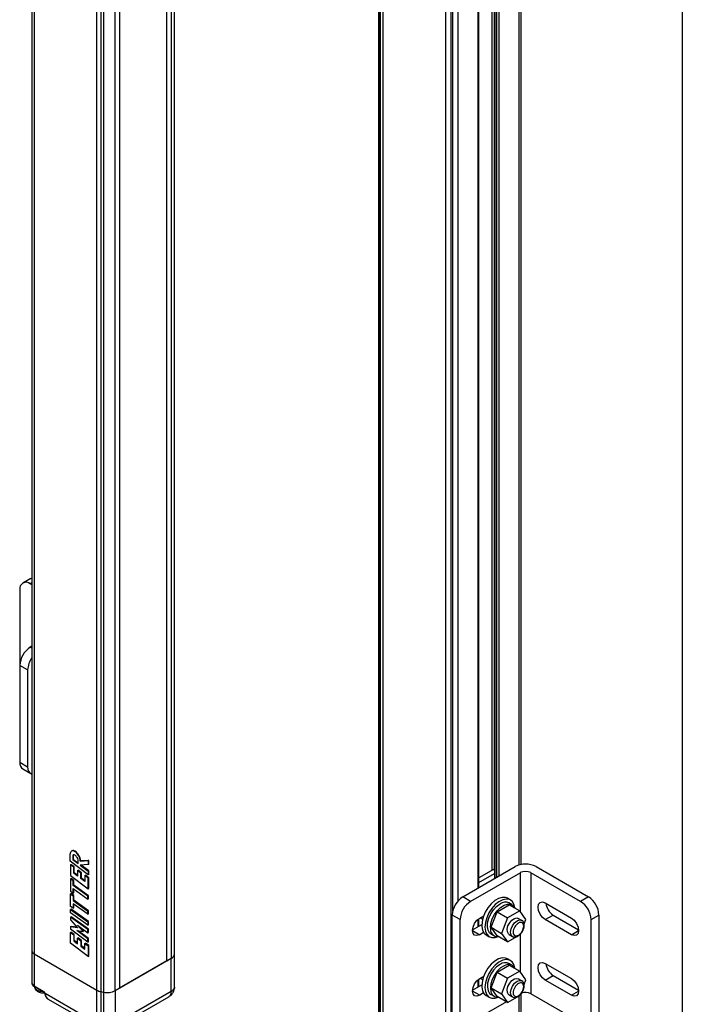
# Model space of a CAD drawing. Header units: inches. Extents: x 0.2 to 10.8, y 0.2 to 8.2.
# Tile 17 of 24: x 9 to 10.8, y 1.6 to 4.2. Entities that reach past the tile are written whole.
import ezdxf

# ---------------------------------------------------------------- set-up
doc = ezdxf.new("R2010")
doc.units = ezdxf.units.IN
doc.header["$MEASUREMENT"] = 0
doc.layers.add('TEXT', color=140, linetype='Continuous', lineweight=25)

msp = doc.modelspace()

# ---------------------------------------------------------------- linework, layer by layer
for p, q in [((9.022, 8.0247), (9.022, 1.7761)), ((9.0277, 8.0167), (9.0277, 1.7681)), ((9.4008, 1.7682), (9.4008, 8.0168)), ((9.3804, 1.7493), (9.3804, 7.9979)), ((9.3922, 8.0047), (9.3922, 1.7561)), ((9.1948, 1.6716), (9.1948, 7.9203)), ((9.2056, 7.9163), (9.2056, 1.6677)), ((9.2124, 7.9149), (9.2124, 1.6662)), ((9.2434, 1.6702), (9.2434, 7.9188)), ((9.2551, 7.9256), (9.2551, 1.677)), ((9.9433, 7.4974), (9.9433, 1.2487)), ((9.9451, 1.2429), (9.9451, 7.4915)), ((9.9476, 7.4876), (9.9476, 1.239)), ((9.9545, 7.4814), (9.9545, 1.2328)), ((10.1215, 1.1363), (10.1215, 7.3849)), ((10.1355, 1.133), (10.1355, 7.3816)), ((10.3222, 2.0054), (10.3222, 6.6769)), ((10.3164, 2.0041), (10.3164, 6.6709)), ((10.14, 1.8815), (10.14, 6.6195)), ((10.2449, 1.9903), (10.2449, 6.6335)), ((10.2505, 6.6367), (10.2505, 1.9913)), ((10.2507, 6.6368), (10.2507, 1.9679)), ((10.2519, 6.6375), (10.2519, 1.9686)), ((10.2568, 6.6403), (10.2568, 1.9714)), ((10.2623, 6.6435), (10.2623, 1.9746)), ((10.154, 6.6063), (10.154, 1.9086)), ((10.208, 1.9433), (10.208, 6.6122)), ((10.2092, 1.944), (10.2092, 6.6128)), ((9.0189, 2.7654), (8.998, 2.7533)), ((9.022, 2.7538), (9.0177, 2.7514)), ((9.0177, 2.7514), (9.022, 2.7489)), ((9.0189, 2.7654), (9.022, 2.7666)), ((8.9899, 2.7353), (8.9899, 2.5344)), ((9.022, 2.5851), (9.0177, 2.5826)), ((9.022, 2.5802), (9.0177, 2.5826)), ((9.022, 2.5863), (9.0204, 2.5842)), ((9.0107, 2.5223), (8.9899, 2.5344)), ((8.9899, 2.5344), (8.9899, 2.2772)), ((9.0107, 2.5223), (9.0107, 2.2652)), ((8.9899, 2.2772), (9.0107, 2.2652)), ((8.998, 2.2592), (9.0189, 2.2471)), ((9.1284, 2.0418), (9.1272, 2.0411)), ((9.1366, 2.041), (9.1354, 2.0403)), ((9.1238, 2.0143), (9.1238, 2.0334)), ((9.1306, 2.0282), (9.1318, 2.0289)), ((9.1306, 2.0282), (9.1306, 2.0187)), ((9.1306, 2.0187), (9.1318, 2.0194)), ((9.1306, 2.0187), (9.1452, 2.0077)), ((9.1318, 2.0289), (9.1318, 2.0194)), ((9.1318, 2.0194), (9.1452, 2.0093)), ((9.1452, 2.0077), (9.1452, 2.0151)), ((9.1507, 2.0144), (9.1718, 2.0157)), ((9.1519, 2.015), (9.1507, 2.0144)), ((9.173, 2.0164), (9.1519, 2.015)), ((9.173, 2.0164), (9.1718, 2.0157)), ((9.1718, 2.0157), (9.1718, 2.005)), ((9.173, 2.0057), (9.173, 2.0164)), ((9.1718, 1.9783), (9.1238, 2.0143)), ((9.1242, 2.0046), (9.1258, 2.0055)), ((9.1242, 2.0046), (9.1242, 1.9764)), ((9.1331, 1.998), (9.1242, 2.0046)), ((9.1347, 1.9989), (9.1258, 2.0055)), ((9.1347, 1.9989), (9.1331, 1.998)), ((9.1331, 1.9822), (9.1331, 1.998)), ((9.1347, 1.9831), (9.1347, 1.9989)), ((9.1431, 1.9893), (9.1447, 1.9903)), ((9.1431, 1.9893), (9.1431, 1.9747)), ((9.152, 1.9828), (9.1431, 1.9893)), ((9.1536, 1.9837), (9.1447, 1.9903)), ((9.1718, 2.005), (9.1506, 2.0037)), ((9.1506, 2.0037), (9.1718, 1.9878)), ((9.173, 1.9885), (9.1526, 2.0038)), ((9.173, 2.0057), (9.1718, 2.005)), ((9.173, 1.9885), (9.1718, 1.9878)), ((9.173, 1.979), (9.173, 1.9885)), ((10.1666, 1.9194), (10.3058, 1.9997)), ((10.2485, 1.9924), (10.2092, 1.9697)), ((10.2485, 1.9924), (10.2507, 1.9911)), ((10.3615, 1.9997), (10.5007, 1.9194)), ((9.1242, 1.9764), (9.1719, 1.9411)), ((9.1249, 1.9675), (9.1247, 1.9343)), ((9.1249, 1.9675), (9.1264, 1.9683)), ((9.1321, 1.9624), (9.1249, 1.9675)), ((9.1336, 1.9633), (9.1264, 1.9683)), ((9.132, 1.9496), (9.1321, 1.9624)), ((9.1321, 1.9624), (9.1336, 1.9633)), ((9.1331, 1.9822), (9.1347, 1.9831)), ((9.1431, 1.9747), (9.1331, 1.9822)), ((9.1335, 1.9505), (9.1336, 1.9633)), ((9.1431, 1.9768), (9.1347, 1.9831)), ((9.152, 1.9828), (9.1536, 1.9837)), ((9.152, 1.9682), (9.152, 1.9828)), ((9.152, 1.9682), (9.1536, 1.9691)), ((9.163, 1.96), (9.152, 1.9682)), ((9.1536, 1.9691), (9.1536, 1.9837)), ((9.163, 1.9621), (9.1536, 1.9691)), ((9.163, 1.9758), (9.1646, 1.9767)), ((9.163, 1.9758), (9.163, 1.96)), ((9.1719, 1.9693), (9.163, 1.9758)), ((9.1734, 1.9702), (9.1646, 1.9767)), ((9.1718, 1.9878), (9.1718, 1.9783)), ((9.173, 1.979), (9.1718, 1.9783)), ((9.1719, 1.9693), (9.1734, 1.9702)), ((9.1719, 1.9411), (9.1719, 1.9693)), ((9.1734, 1.942), (9.1734, 1.9702)), ((10.3197, 1.9837), (10.1875, 1.9073)), ((10.2092, 1.9576), (10.2507, 1.9816)), ((10.3197, 1.8801), (10.3197, 1.9837)), ((10.4798, 1.9073), (10.3475, 1.9837)), ((10.3475, 1.9837), (10.3475, 1.6622)), ((9.1319, 1.9413), (9.1711, 1.9133)), ((9.1319, 1.9292), (9.1319, 1.9413)), ((9.132, 1.9496), (9.1335, 1.9505)), ((9.1711, 1.9217), (9.132, 1.9496)), ((9.1334, 1.9301), (9.1334, 1.9403)), ((9.1727, 1.9225), (9.1335, 1.9505)), ((9.1719, 1.9411), (9.1734, 1.942)), ((9.1247, 1.9343), (9.1319, 1.9292)), ((9.1247, 1.8941), (9.1249, 1.9273)), ((9.1249, 1.9273), (9.1264, 1.9281)), ((9.1249, 1.9273), (9.1321, 1.9222)), ((9.1336, 1.923), (9.1264, 1.9281)), ((9.1319, 1.9292), (9.1334, 1.9301)), ((9.1321, 1.9222), (9.132, 1.9094)), ((9.132, 1.9094), (9.1335, 1.9103)), ((9.1321, 1.9222), (9.1336, 1.923)), ((9.1335, 1.9103), (9.1336, 1.923)), ((9.1727, 1.8823), (9.1335, 1.9103)), ((9.1711, 1.9217), (9.1727, 1.9225)), ((9.1711, 1.9133), (9.1711, 1.9217)), ((9.1727, 1.9142), (9.1711, 1.9133)), ((9.1727, 1.9142), (9.1727, 1.9225)), ((10.1875, 1.9073), (10.1666, 1.9194)), ((10.2935, 1.9109), (10.2853, 1.9156)), ((10.5007, 1.9194), (10.4798, 1.9073)), ((9.1319, 1.889), (9.1247, 1.8941)), ((9.1263, 1.8866), (9.1248, 1.8858)), ((9.1248, 1.8858), (9.1711, 1.8527)), ((9.1248, 1.8774), (9.1248, 1.8858)), ((9.1727, 1.8536), (9.1263, 1.8866)), ((9.1711, 1.8731), (9.1319, 1.9011)), ((9.1319, 1.9011), (9.1319, 1.889)), ((9.1319, 1.889), (9.1334, 1.8899)), ((9.132, 1.9094), (9.1711, 1.8815)), ((9.1334, 1.8899), (9.1334, 1.9)), ((10.2581, 1.8799), (10.2902, 1.8985)), ((10.2978, 1.8984), (10.2895, 1.9032)), ((10.2902, 1.8985), (10.3181, 1.8824)), ((10.3858, 1.9033), (10.4554, 1.8631)), ((9.1711, 1.8443), (9.1248, 1.8774)), ((9.1248, 1.8656), (9.1263, 1.8665)), ((9.1248, 1.8656), (9.1248, 1.8585)), ((9.1711, 1.8325), (9.1248, 1.8656)), ((9.1248, 1.8585), (9.1432, 1.8374)), ((9.1727, 1.8334), (9.1263, 1.8665)), ((9.1727, 1.8823), (9.1711, 1.8815)), ((9.1711, 1.8731), (9.1711, 1.8815)), ((9.1711, 1.8731), (9.1727, 1.874)), ((9.1727, 1.874), (9.1727, 1.8823)), ((10.1596, 1.8591), (10.1388, 1.8712)), ((10.1388, 1.614), (10.1388, 1.8712)), ((10.1596, 1.6019), (10.1596, 1.8591)), ((10.208, 1.8408), (10.208, 1.8605)), ((10.2092, 1.8415), (10.2092, 1.8614)), ((10.2118, 1.8631), (10.2224, 1.8692)), ((10.2131, 1.8639), (10.2195, 1.8602)), ((10.242, 1.8385), (10.2581, 1.8799)), ((10.2581, 1.8799), (10.2859, 1.8639)), ((10.2859, 1.8639), (10.2699, 1.8224)), ((10.3181, 1.8824), (10.2859, 1.8639)), ((10.3107, 1.8634), (10.3143, 1.8623)), ((10.3235, 1.857), (10.3143, 1.8623)), ((10.3341, 1.8595), (10.3181, 1.8824)), ((10.3295, 1.8477), (10.3341, 1.8595)), ((10.3858, 1.8591), (10.4067, 1.8711)), ((10.4554, 1.8189), (10.3858, 1.8591)), ((10.4067, 1.8711), (10.4745, 1.832)), ((10.5076, 1.8591), (10.5285, 1.8712)), ((10.5076, 1.6019), (10.5076, 1.8591)), ((10.5285, 1.8712), (10.5285, 1.614)), ((9.1248, 1.8402), (9.1263, 1.8411)), ((9.1248, 1.8402), (9.1248, 1.8341)), ((9.1432, 1.8374), (9.1248, 1.8402)), ((9.1248, 1.8341), (9.1711, 1.7995)), ((9.142, 1.8387), (9.1263, 1.8411)), ((9.1579, 1.8274), (9.1432, 1.8442)), ((9.1432, 1.8442), (9.1711, 1.8242)), ((9.1594, 1.8282), (9.1493, 1.8398)), ((9.1711, 1.8527), (9.1727, 1.8536)), ((9.1711, 1.8527), (9.1711, 1.8443)), ((9.1711, 1.8443), (9.1727, 1.8452)), ((9.1727, 1.8334), (9.1711, 1.8325)), ((9.1711, 1.8242), (9.1711, 1.8325)), ((9.1727, 1.8452), (9.1727, 1.8536)), ((9.1727, 1.8251), (9.1727, 1.8334)), ((10.1928, 1.832), (10.2174, 1.8462)), ((10.242, 1.8385), (10.2699, 1.8224)), ((10.2581, 1.8156), (10.242, 1.8385)), ((9.1242, 1.8247), (9.1258, 1.8256)), ((9.1242, 1.7965), (9.1242, 1.8247)), ((9.1242, 1.8247), (9.1331, 1.8181)), ((9.1347, 1.819), (9.1258, 1.8256)), ((9.1331, 1.8181), (9.1347, 1.819)), ((9.1331, 1.8181), (9.1331, 1.8023)), ((9.1347, 1.8032), (9.1347, 1.819)), ((9.1415, 1.8298), (9.1579, 1.8274)), ((9.1711, 1.8076), (9.1415, 1.8298)), ((9.1431, 1.8094), (9.1447, 1.8103)), ((9.1431, 1.7948), (9.1431, 1.8094)), ((9.1431, 1.8094), (9.152, 1.8029)), ((9.1536, 1.8038), (9.1447, 1.8103)), ((9.1727, 1.8085), (9.1449, 1.8293)), ((9.1579, 1.8274), (9.1594, 1.8282)), ((9.1711, 1.8242), (9.1727, 1.8251)), ((9.1711, 1.8076), (9.1727, 1.8085)), ((9.1711, 1.7995), (9.1711, 1.8076)), ((9.1727, 1.8003), (9.1727, 1.8085)), ((10.1927, 1.83), (10.2118, 1.8189)), ((10.2221, 1.8248), (10.2118, 1.8189)), ((10.229, 1.8182), (10.2372, 1.8134)), ((10.2419, 1.8207), (10.2502, 1.8159)), ((10.2859, 1.7996), (10.2581, 1.8156)), ((10.2699, 1.8224), (10.2859, 1.7996)), ((10.2859, 1.7996), (10.3124, 1.8149)), ((10.2897, 1.8197), (10.2989, 1.8144)), ((10.3197, 1.7193), (10.3197, 1.8203)), ((10.4554, 1.8189), (10.4746, 1.83)), ((9.1719, 1.7611), (9.1242, 1.7965)), ((9.1331, 1.8023), (9.1347, 1.8032)), ((9.1331, 1.8023), (9.1431, 1.7948)), ((9.1431, 1.7969), (9.1347, 1.8032)), ((9.152, 1.8029), (9.1536, 1.8038)), ((9.152, 1.8029), (9.152, 1.7883)), ((9.152, 1.7883), (9.1536, 1.7892)), ((9.152, 1.7883), (9.163, 1.7801)), ((9.1536, 1.7892), (9.1536, 1.8038)), ((9.163, 1.7822), (9.1536, 1.7892)), ((9.163, 1.7959), (9.1646, 1.7968)), ((9.163, 1.7801), (9.163, 1.7959)), ((9.163, 1.7959), (9.1719, 1.7893)), ((9.1734, 1.7903), (9.1646, 1.7968)), ((9.1711, 1.7995), (9.1727, 1.8003)), ((9.1719, 1.7893), (9.1734, 1.7903)), ((9.1719, 1.7893), (9.1719, 1.7611)), ((9.1734, 1.7621), (9.1734, 1.7903)), ((9.022, 1.7761), (9.022, 1.6909)), ((9.0277, 1.7681), (9.1948, 1.6716)), ((9.0277, 1.7681), (9.0277, 1.6829)), ((9.1719, 1.7611), (9.1734, 1.7621)), ((9.2434, 1.6702), (9.3922, 1.7561)), ((9.3804, 1.7493), (9.3922, 1.7561)), ((9.3922, 1.6677), (9.3922, 1.7561)), ((9.4008, 1.6797), (9.4008, 1.7682)), ((10.2935, 1.7501), (10.2853, 1.7549)), ((9.3804, 1.7493), (9.2551, 1.677)), ((10.2581, 1.7192), (10.2902, 1.7377)), ((10.2978, 1.7376), (10.2895, 1.7425)), ((10.2902, 1.7377), (10.3181, 1.7217)), ((10.3858, 1.7426), (10.4554, 1.7024)), ((10.2092, 1.6808), (10.2092, 1.7006)), ((10.2118, 1.7024), (10.2224, 1.7085)), ((10.2131, 1.7031), (10.2195, 1.6995)), ((10.242, 1.6778), (10.2581, 1.7192)), ((10.2581, 1.7192), (10.2859, 1.7031)), ((10.2859, 1.7031), (10.2699, 1.6617)), ((10.3181, 1.7217), (10.2859, 1.7031)), ((10.3107, 1.7027), (10.3143, 1.7016)), ((10.3235, 1.6963), (10.3143, 1.7016)), ((10.3341, 1.6988), (10.3181, 1.7217)), ((10.3858, 1.6984), (10.4067, 1.7104)), ((10.4067, 1.7104), (10.4745, 1.6713)), ((9.0277, 1.6829), (9.0522, 1.6687)), ((9.0285, 1.6811), (9.0531, 1.6669)), ((9.2434, 1.6702), (9.2551, 1.677)), ((9.4006, 1.676), (9.4005, 1.6797)), ((9.4006, 1.6797), (9.4007, 1.6784)), ((10.1928, 1.6713), (10.2174, 1.6855)), ((10.208, 1.6801), (10.208, 1.6997)), ((10.242, 1.6778), (10.2699, 1.6617)), ((10.2581, 1.6549), (10.242, 1.6778)), ((10.3295, 1.687), (10.3341, 1.6988)), ((10.4554, 1.6582), (10.3858, 1.6984)), ((9.1609, 1.6028), (9.0571, 1.6627)), ((9.0639, 1.6488), (9.1662, 1.5897)), ((9.1948, 1.5864), (9.1948, 1.6716)), ((9.2056, 1.6677), (9.2124, 1.6662)), ((9.2056, 1.6677), (9.2056, 1.5825)), ((9.2124, 1.6662), (9.2124, 1.5807)), ((9.2372, 1.5683), (9.386, 1.6542)), ((9.2434, 1.6702), (9.2434, 1.5818)), ((9.3922, 1.6677), (9.2434, 1.5818)), ((10.2118, 1.6582), (10.1927, 1.6692)), ((10.2221, 1.6641), (10.2118, 1.6582)), ((10.229, 1.6574), (10.2372, 1.6527)), ((10.2419, 1.66), (10.2502, 1.6552)), ((10.2859, 1.6388), (10.2581, 1.6549)), ((10.2699, 1.6617), (10.2859, 1.6388)), ((10.2859, 1.6388), (10.3181, 1.6574)), ((10.2897, 1.6589), (10.2989, 1.6536)), ((10.3164, 1.2301), (10.3164, 1.6564)), ((10.3222, 1.2381), (10.3222, 1.6624)), ((10.4798, 1.5858), (10.3475, 1.6622)), ((10.4554, 1.6582), (10.4746, 1.6692)), ((10.2826, 1.6408), (10.1875, 1.5858))]:
    msp.add_line(p, q)
at = {"flags": 128}
for points in [[(10.2853, 1.9156), (10.2805, 1.9176), (10.2718, 1.9181), (10.2621, 1.9154), (10.2521, 1.9096), (10.2425, 1.9012), (10.2337, 1.8906), (10.2265, 1.8785), (10.2211, 1.8657), (10.218, 1.8529), (10.2174, 1.8411), (10.2193, 1.8308), (10.2235, 1.8229), (10.229, 1.8182)], [(10.3049, 1.89), (10.3048, 1.8907), (10.3024, 1.9004), (10.2976, 1.9077), (10.2907, 1.9122), (10.2823, 1.9135), (10.2728, 1.9116), (10.2629, 1.9065), (10.2531, 1.8987), (10.244, 1.8886), (10.2364, 1.8768), (10.2305, 1.8641), (10.2268, 1.8513), (10.2256, 1.8392)], [(10.2419, 1.8207), (10.2382, 1.8237), (10.2339, 1.8306), (10.2321, 1.8399), (10.2327, 1.8508), (10.2358, 1.8626), (10.2411, 1.8743), (10.2482, 1.8851), (10.2566, 1.8942), (10.2657, 1.9008)], [(10.2404, 1.8377), (10.2416, 1.8489), (10.2453, 1.8607), (10.2511, 1.8723), (10.2585, 1.8827), (10.2672, 1.8912), (10.2763, 1.8972), (10.2853, 1.9003), (10.2935, 1.9001), (10.3002, 1.8967), (10.3049, 1.8904), (10.3052, 1.8898)], [(10.3858, 1.8591), (10.3785, 1.865), (10.3723, 1.8734), (10.3681, 1.8829), (10.3667, 1.8922), (10.3681, 1.8999), (10.3723, 1.9046), (10.3785, 1.9058), (10.3858, 1.9033)], [(10.2118, 1.8189), (10.2045, 1.8164), (10.1983, 1.8176), (10.1942, 1.8223), (10.1927, 1.83), (10.1942, 1.8393), (10.1983, 1.8488), (10.2045, 1.8572), (10.2118, 1.8631)], [(10.2897, 1.8197), (10.2882, 1.8208), (10.2852, 1.8261), (10.2847, 1.8336), (10.2869, 1.8423), (10.2914, 1.8508), (10.2975, 1.8578), (10.3043, 1.8622), (10.3107, 1.8634)], [(10.2938, 1.8256), (10.2951, 1.8341), (10.2989, 1.8428), (10.3045, 1.8504), (10.3112, 1.8558), (10.3178, 1.8581), (10.3235, 1.857)], [(10.4554, 1.8631), (10.4627, 1.8572), (10.469, 1.8488), (10.4731, 1.8393), (10.4746, 1.83), (10.4731, 1.8223), (10.469, 1.8176), (10.4627, 1.8164), (10.4554, 1.8189)], [(10.2256, 1.8392), (10.2268, 1.8285), (10.2305, 1.8199), (10.2364, 1.8139), (10.244, 1.811), (10.2531, 1.8113), (10.261, 1.8139)], [(10.2984, 1.8147), (10.2951, 1.8187), (10.2938, 1.8256)], [(10.2989, 1.8144), (10.2989, 1.8144), (10.2984, 1.8147)], [(10.2853, 1.7549), (10.2805, 1.7568), (10.2718, 1.7573), (10.2621, 1.7546), (10.2521, 1.7489), (10.2425, 1.7404), (10.2337, 1.7298), (10.2265, 1.7177), (10.2211, 1.7049), (10.218, 1.6922), (10.2174, 1.6803), (10.2193, 1.6701), (10.2235, 1.6621), (10.229, 1.6574)], [(10.3049, 1.7293), (10.3048, 1.7299), (10.3024, 1.7397), (10.2976, 1.747), (10.2907, 1.7514), (10.2823, 1.7528), (10.2728, 1.7508), (10.2629, 1.7458), (10.2531, 1.738), (10.244, 1.7279), (10.2364, 1.7161), (10.2305, 1.7034), (10.2268, 1.6906), (10.2256, 1.6784)], [(10.2657, 1.7401), (10.2566, 1.7334), (10.2482, 1.7243), (10.2411, 1.7136), (10.2358, 1.7018), (10.2327, 1.6901), (10.2321, 1.6792), (10.2339, 1.6699), (10.2382, 1.6629), (10.2419, 1.66)], [(10.3052, 1.7291), (10.3049, 1.7297), (10.3002, 1.736), (10.2935, 1.7394), (10.2853, 1.7395), (10.2763, 1.7365), (10.2672, 1.7305), (10.2585, 1.722), (10.2511, 1.7115), (10.2453, 1.7), (10.2416, 1.6882), (10.2404, 1.677)], [(10.3858, 1.6984), (10.3785, 1.7043), (10.3723, 1.7126), (10.3681, 1.7222), (10.3667, 1.7315), (10.3681, 1.7391), (10.3723, 1.7439), (10.3785, 1.7451), (10.3858, 1.7426)], [(10.2118, 1.6582), (10.2045, 1.6556), (10.1983, 1.6568), (10.1942, 1.6616), (10.1927, 1.6692), (10.1942, 1.6785), (10.1983, 1.6881), (10.2045, 1.6965), (10.2118, 1.7024)], [(10.2897, 1.6589), (10.2882, 1.66), (10.2852, 1.6653), (10.2847, 1.6729), (10.2869, 1.6816), (10.2914, 1.6901), (10.2975, 1.6971), (10.3043, 1.7015), (10.3107, 1.7027)], [(10.4554, 1.7024), (10.4627, 1.6965), (10.469, 1.6881), (10.4731, 1.6785), (10.4746, 1.6692), (10.4731, 1.6616), (10.469, 1.6568), (10.4627, 1.6556), (10.4554, 1.6582)], [(9.0287, 1.681), (9.0305, 1.6763), (9.0359, 1.6717)], [(10.2256, 1.6784), (10.2268, 1.6677), (10.2305, 1.6591), (10.2364, 1.6532), (10.244, 1.6503), (10.2531, 1.6506), (10.261, 1.6532)], [(10.2404, 1.677), (10.2416, 1.6672), (10.2453, 1.6596), (10.2511, 1.6547), (10.2585, 1.6529), (10.2613, 1.653)], [(10.2938, 1.6649), (10.2951, 1.6734), (10.2989, 1.6821), (10.3045, 1.6897), (10.3112, 1.695), (10.3178, 1.6974), (10.3235, 1.6963)], [(9.0359, 1.6717), (9.0439, 1.6686), (9.052, 1.6676)], [(10.2984, 1.6539), (10.2951, 1.658), (10.2938, 1.6649)], [(10.2989, 1.6536), (10.2989, 1.6536), (10.2984, 1.6539)]]:
    msp.add_lwpolyline(points, dxfattribs=at)
for centre, radius, start, end in [((9.0068, 2.738), 0.0172, 50.7967, 189.214), ((9.0503, 2.5316), 0.0605, 122.6055, 177.3945), ((9.0695, 2.52), 0.0588, 143.9331, 177.7173), ((9.0086, 2.2748), 0.0189, 172.7442, 235.9436), ((9.0285, 2.2625), 0.0179, 171.6135, 248.7016), ((9.1309, 2.0347), 0.00718, 50.9948, 190.4042), ((9.1318, 2.0343), 0.00823, 54.3333, 114.3562), ((9.117, 2.012), 0.035, 4.9786, 55.9382), ((9.1332, 2.0287), 0.00267, 72.514, 190.9938), ((9.1354, 2.0291), 0.00361, 141.6743, 183.5094), ((9.1293, 2.0182), 0.0139, 34.9411, 70.4157), ((9.1158, 2.0113), 0.035, 4.9786, 55.9382), ((9.1273, 2.0142), 0.018, 2.7498, 41.7415), ((10.3336, 1.946), 0.0605, 62.6097, 117.3903), ((10.3336, 1.9568), 0.0303, 62.6097, 117.3903), ((10.1992, 1.8684), 0.0605, 122.6055, 177.3945), ((10.4681, 1.8684), 0.0605, 2.6055, 57.3945), ((10.2201, 1.8563), 0.0605, 122.6055, 177.3945), ((10.2796, 1.8816), 0.0237, 65.381, 125.9294), ((10.4295, 1.9065), 0.042, 185.7893, 237.2177), ((10.4472, 1.8563), 0.0605, 2.6055, 57.3945), ((10.2604, 1.8341), 0.0204, 169.8821, 272.4896), ((9.0318, 1.7771), 0.0099, 185.6948, 245.6253), ((9.3861, 1.7695), 0.0147, 294.1055, 354.5743), ((10.2796, 1.7209), 0.0237, 65.381, 125.9294), ((10.4295, 1.7457), 0.042, 185.7893, 237.2177), ((9.0318, 1.6919), 0.0099, 185.6948, 245.6253), ((9.0296, 1.6827), 0.00189, 172.7443, 235.9437), ((9.0541, 1.6685), 0.00189, 172.7365, 236.0218), ((9.071, 1.6597), 0.013, 184.0727, 236.9707), ((9.2127, 1.7038), 0.0368, 240.8332, 258.7825), ((9.2224, 1.711), 0.0459, 257.3817, 297.2046), ((10.3335, 1.6347), 0.0308, 62.9439, 110.5243)]:
    msp.add_arc(centre, radius, start, end)
for points, knots in [([(10.3007, 1.8256), (10.3007, 1.8299), (10.3022, 1.8348), (10.3074, 1.8439), (10.311, 1.8476), (10.3184, 1.8519), (10.3219, 1.8522), (10.3271, 1.8492), (10.3286, 1.846), (10.3286, 1.8374), (10.3271, 1.8325), (10.3219, 1.8235), (10.3184, 1.8197), (10.311, 1.8155), (10.3074, 1.8151), (10.3022, 1.8181), (10.3007, 1.8214), (10.3007, 1.8256)], [0, 0, 0, 0, 0.125, 0.125, 0.25, 0.25, 0.375, 0.375, 0.5, 0.5, 0.625, 0.625, 0.75, 0.75, 0.875, 0.875, 1, 1, 1, 1]), ([(10.3297, 1.8405), (10.3299, 1.8417), (10.3302, 1.8446), (10.3296, 1.849), (10.3276, 1.8533), (10.3253, 1.8563), (10.3236, 1.8569), (10.3234, 1.8569)], [0, 0, 0, 0, 0.175683, 0.423253, 0.687082, 0.969455, 1, 1, 1, 1]), ([(10.3253, 1.8275), (10.3266, 1.8303), (10.3285, 1.8341), (10.3296, 1.8385), (10.3297, 1.84), (10.3297, 1.8405)], [0, 0, 0, 0, 0.6424749, 0.8855614, 1, 1, 1, 1]), ([(10.2983, 1.8148), (10.2983, 1.8148), (10.2997, 1.8134), (10.3039, 1.8125), (10.3092, 1.8131), (10.3139, 1.8153), (10.3177, 1.8181), (10.3217, 1.822), (10.3239, 1.8255), (10.3253, 1.8275)], [0, 0, 0, 0, 0.008936, 0.200786, 0.39046, 0.548285, 0.671341, 0.807144, 1, 1, 1, 1]), ([(9.022, 1.6908), (9.022, 1.6906), (9.0217, 1.6889), (9.0233, 1.6857), (9.0258, 1.6827), (9.028, 1.6815), (9.0286, 1.6812)], [0, 0, 0, 0, 0.034172, 0.43941, 0.840798, 1, 1, 1, 1]), ([(9.0287, 1.6818), (9.0289, 1.68), (9.0292, 1.6768), (9.0323, 1.6717), (9.0375, 1.6676), (9.044, 1.6651), (9.0501, 1.664), (9.0539, 1.6642), (9.0555, 1.6643)], [0, 0, 0, 0, 0.156861, 0.297103, 0.527079, 0.708831, 0.877269, 1, 1, 1, 1]), ([(9.3858, 1.6545), (9.3877, 1.6555), (9.3924, 1.6582), (9.3971, 1.6647), (9.3998, 1.6712), (9.4004, 1.6748), (9.4006, 1.676)], [0, 0, 0, 0, 0.229249, 0.595653, 0.864292, 1, 1, 1, 1]), ([(9.4007, 1.6784), (9.4007, 1.6784), (9.4007, 1.6776), (9.4004, 1.6768), (9.4001, 1.6761)], [0, 0, 0, 0, 0.043173, 1, 1, 1, 1]), ([(10.3007, 1.6649), (10.3007, 1.6692), (10.3022, 1.6741), (10.3074, 1.6831), (10.311, 1.6869), (10.3184, 1.6911), (10.3219, 1.6915), (10.3271, 1.6885), (10.3286, 1.6852), (10.3286, 1.6767), (10.3271, 1.6718), (10.3219, 1.6627), (10.3184, 1.659), (10.311, 1.6547), (10.3074, 1.6544), (10.3022, 1.6574), (10.3007, 1.6606), (10.3007, 1.6649)], [0, 0, 0, 0, 0.125, 0.125, 0.25, 0.25, 0.375, 0.375, 0.5, 0.5, 0.625, 0.625, 0.75, 0.75, 0.875, 0.875, 1, 1, 1, 1]), ([(10.3297, 1.6798), (10.3299, 1.681), (10.3302, 1.6839), (10.3296, 1.6883), (10.3276, 1.6926), (10.3253, 1.6956), (10.3236, 1.6961), (10.3234, 1.6962)], [0, 0, 0, 0, 0.175683, 0.423253, 0.687082, 0.969455, 1, 1, 1, 1]), ([(10.3253, 1.6668), (10.3266, 1.6696), (10.3285, 1.6734), (10.3296, 1.6778), (10.3297, 1.6793), (10.3297, 1.6798)], [0, 0, 0, 0, 0.6424749, 0.8855614, 1, 1, 1, 1]), ([(9.0522, 1.6687), (9.0524, 1.6686), (9.0528, 1.6684), (9.0534, 1.6679), (9.054, 1.6674), (9.0545, 1.6669), (9.0553, 1.666), (9.0562, 1.6646), (9.0568, 1.6634), (9.0571, 1.6627)], [0, 0, 0, 0, 0.1007418, 0.200056, 0.2990521, 0.3988501, 0.5005436, 0.7495268, 1, 1, 1, 1]), ([(9.0531, 1.6669), (9.0531, 1.6669), (9.0532, 1.6669), (9.0536, 1.6665), (9.0542, 1.666), (9.0549, 1.6652), (9.0553, 1.6646), (9.0556, 1.6642)], [0, 0, 0, 0, 0.0035479, 0.2661054, 0.4723009, 0.6982756, 1, 1, 1, 1]), ([(9.0562, 1.663), (9.0563, 1.6625), (9.0567, 1.6615), (9.0568, 1.6607), (9.0569, 1.6603)], [0, 0, 0, 0, 0.498163, 1, 1, 1, 1]), ([(9.0571, 1.6627), (9.0568, 1.6627), (9.0563, 1.6627), (9.0562, 1.6629), (9.0562, 1.663)], [0, 0, 0, 0, 0.566721, 1, 1, 1, 1]), ([(9.0569, 1.6604), (9.057, 1.6601), (9.0571, 1.6594), (9.0577, 1.659), (9.0581, 1.6587)], [0, 0, 0, 0, 0.463445, 1, 1, 1, 1]), ([(9.057, 1.6603), (9.0572, 1.6587), (9.0575, 1.6565), (9.0587, 1.6548), (9.059, 1.6543)], [0, 0, 0, 0, 0.71177, 1, 1, 1, 1]), ([(9.0571, 1.6627), (9.0572, 1.6625), (9.0573, 1.6619), (9.0576, 1.6611), (9.0578, 1.6603), (9.0579, 1.6595), (9.058, 1.659), (9.0581, 1.6587)], [0, 0, 0, 0, 0.198461, 0.395919, 0.594162, 0.794955, 1, 1, 1, 1]), ([(9.059, 1.6543), (9.0595, 1.6533), (9.0606, 1.6511), (9.0626, 1.6499), (9.0637, 1.6492)], [0, 0, 0, 0, 0.461662, 1, 1, 1, 1]), ([(9.3859, 1.6543), (9.3865, 1.6546), (9.3883, 1.6555), (9.3902, 1.6584), (9.3919, 1.6625), (9.3921, 1.666), (9.3922, 1.6677)], [0, 0, 0, 0, 0.15037, 0.43358, 0.71679, 1, 1, 1, 1]), ([(10.2983, 1.6541), (10.2983, 1.654), (10.2997, 1.6526), (10.3039, 1.6518), (10.3092, 1.6524), (10.3139, 1.6546), (10.3177, 1.6574), (10.3217, 1.6612), (10.3239, 1.6647), (10.3253, 1.6668)], [0, 0, 0, 0, 0.008936, 0.200786, 0.39046, 0.548285, 0.671341, 0.807144, 1, 1, 1, 1])]:
    msp.add_open_spline(points, degree=3, knots=knots)
msp.add_open_spline([(9.3922, 1.6677), (9.3961, 1.67), (9.3989, 1.6729), (9.4001, 1.6761)], degree=3)
at = {"layer": 'TEXT'}
msp.add_line((10.75, 8.25), (10.75, 0.25), dxfattribs=at)

doc.saveas('drawing.dxf')
